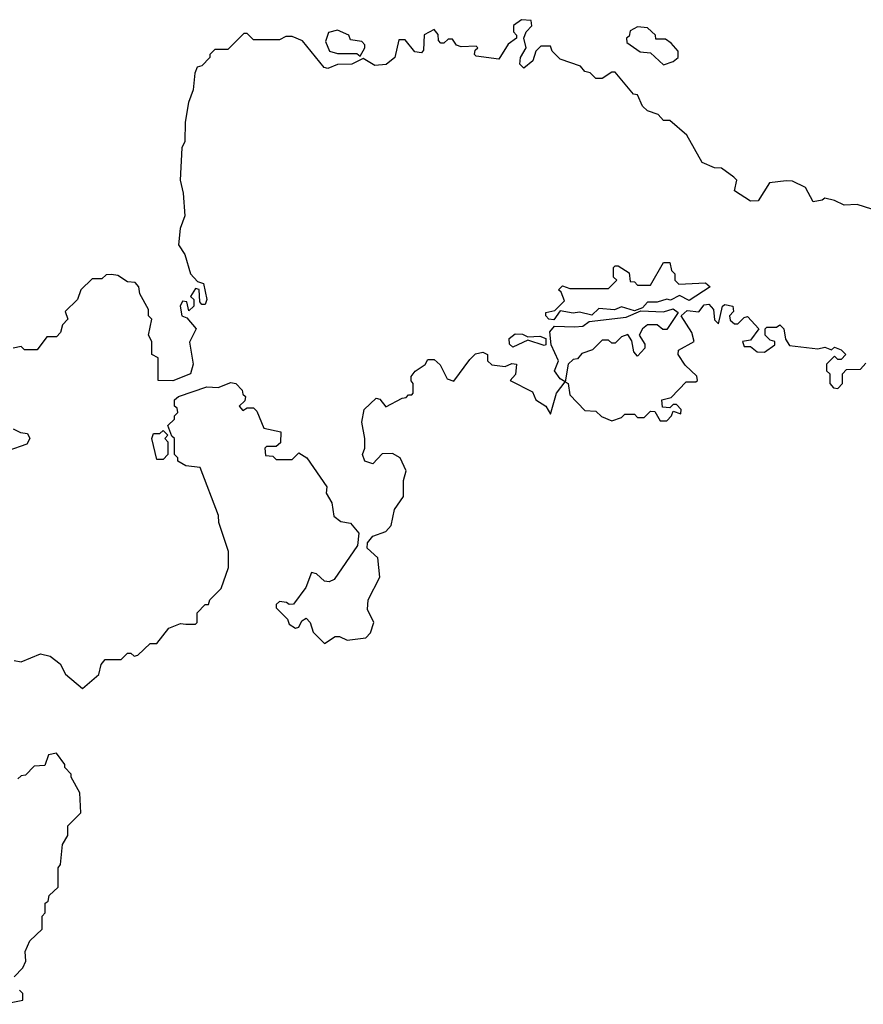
# Model space of a CAD drawing. Extents: x 2323203 to 2567568, y 883585 to 1022917.
# Tile 157 of 256: x 2519901 to 2522514, y 920142 to 923192. Entities that reach past the tile are written whole.
import ezdxf

# ---------------------------------------------------------------- set-up
doc = ezdxf.new("R2010")
doc.units = 0

msp = doc.modelspace()

# ---------------------------------------------------------------- linework, layer by layer
at = {"layer": '0CON10XD'}
for points in [[(2522425, 922632.5), (2522395, 922640), (2522387, 922633), (2522358.3, 922628.3), (2522335, 922672.5), (2522295, 922692.5), (2522275, 922693.3), (2522223, 922687), (2522188.3, 922631.7), (2522165, 922630), (2522115, 922662.5), (2522122.5, 922695), (2522112.5, 922705), (2522075, 922732.5), (2522053, 922733), (2522015, 922750), (2521967.5, 922835), (2521915, 922880), (2521895, 922880), (2521878.3, 922898.3), (2521845, 922910), (2521830, 922925), (2521815, 922960), (2521801.7, 922961.7), (2521745, 923030), (2521735, 923030), (2521705, 923010), (2521685, 923010), (2521668.3, 923028.3), (2521651.7, 923031.7), (2521638.3, 923048.3), (2521575, 923070), (2521550, 923095), (2521545, 923110), (2521515, 923110), (2521500, 923095), (2521490, 923065), (2521462.5, 923042.5), (2521450, 923055), (2521452.5, 923075), (2521470, 923105), (2521462.5, 923135), (2521470, 923155), (2521487, 923173), (2521485, 923190), (2521455, 923192.5), (2521430, 923175), (2521430, 923155), (2521440, 923145), (2521440, 923135), (2521413.6, 923116.4), (2521385, 923070), (2521315, 923080), (2521310, 923085), (2521311.7, 923098.3), (2521320, 923105), (2521315, 923110), (2521268.3, 923108.3), (2521253.3, 923113.3), (2521241.7, 923131.7), (2521228.3, 923131.7), (2521215, 923120), (2521205, 923120), (2521198.3, 923128.3), (2521197, 923147), (2521185, 923162.5), (2521153.9, 923146.1), (2521151.7, 923098.3), (2521145, 923090), (2521125, 923092.5), (2521095, 923130), (2521075, 923130), (2521062.5, 923075), (2521036, 923054), (2521000.3, 923050.3), (2520965, 923072.5), (2520930, 923055), (2520885, 923053.8), (2520855, 923041.2), (2520844.1, 923044.1), (2520777, 923127), (2520745, 923140), (2520725, 923140), (2520705, 923130), (2520625, 923130), (2520605, 923150), (2520595, 923150), (2520545, 923100), (2520505, 923100), (2520490, 923085), (2520490, 923075), (2520465, 923050), (2520450, 923045), (2520443, 923027), (2520437.5, 922975), (2520423.6, 922936.4), (2520413.3, 922875), (2520412.5, 922815), (2520402.5, 922795), (2520397.5, 922695), (2520407.5, 922655), (2520412.5, 922585), (2520397.5, 922545), (2520392.5, 922495), (2520412.5, 922465), (2520430, 922405), (2520451.7, 922381.7), (2520470, 922375), (2520480, 922325), (2520475, 922310), (2520465, 922310), (2520458.3, 922318.3), (2520457, 922357), (2520445, 922360), (2520430, 922335), (2520440, 922325), (2520440, 922305), (2520425, 922290), (2520418.3, 922318.3), (2520405, 922320), (2520397.5, 922305), (2520402.5, 922275), (2520418.3, 922268.3), (2520447.5, 922235), (2520426.4, 922193.6), (2520437.5, 922125), (2520430, 922095), (2520375, 922073.8), (2520330, 922075), (2520330, 922145), (2520310, 922155), (2520310, 922195), (2520300, 922215), (2520310, 922265), (2520300, 922275), (2520300, 922295), (2520273, 922343), (2520270, 922365), (2520258.3, 922378.3), (2520235, 922380), (2520205, 922400), (2520185, 922402.5), (2520168.3, 922401.7), (2520155, 922390), (2520125, 922390), (2520090, 922355), (2520080, 922325), (2520041.7, 922288.3), (2520050, 922265), (2520033, 922247), (2520027, 922223), (2520015, 922210), (2519985, 922210), (2519955, 922170), (2519915, 922170), (2519905, 922180), (2519880, 922175)], [(2520955, 923080), (2520970, 923105), (2520970, 923115), (2520960, 923125), (2520925, 923130), (2520920, 923145), (2520885, 923160), (2520857, 923153), (2520847.5, 923125), (2520860, 923095), (2520885, 923087.5), (2520945, 923087.5), (2520955, 923080)], [(2521895, 923052.5), (2521925, 923062.5), (2521940, 923075), (2521940, 923095), (2521919.3, 923119.3), (2521901.7, 923131.7), (2521871.7, 923131.7), (2521870, 923145), (2521845, 923167.5), (2521815, 923170), (2521791.7, 923158.3), (2521788.3, 923141.7), (2521780, 923135), (2521781.7, 923121.7), (2521823, 923093), (2521855, 923090), (2521895, 923052.5)], [(2522540, 922605), (2522495, 922620), (2522455, 922617.5), (2522425, 922632.5)], [(2521555, 922262.5), (2521540, 922265), (2521530, 922275), (2521530, 922285), (2521558.3, 922291.7), (2521588.3, 922321.7), (2521578.3, 922348.3), (2521570, 922355), (2521581.7, 922368.3), (2521605, 922360), (2521725, 922360), (2521750, 922385), (2521740, 922395), (2521740, 922425), (2521745, 922430), (2521755, 922430), (2521788.3, 922408.3), (2521791.7, 922381.7), (2521805, 922380), (2521815, 922370), (2521855, 922370), (2521895, 922440), (2521915, 922440), (2521920, 922415), (2521930, 922405), (2521930, 922385), (2521943, 922373), (2522025, 922377.5), (2522040, 922365), (2521975, 922322.5), (2521945, 922337.5), (2521916.4, 922323.6), (2521905, 922326.7), (2521875, 922317.5), (2521845, 922317.5), (2521830, 922300), (2521805, 922290), (2521765, 922302.5), (2521743, 922293), (2521695, 922297.5), (2521673, 922277), (2521635, 922286.7), (2521615, 922283.3), (2521575, 922290), (2521555, 922262.5)], [(2521619.3, 922240.7), (2521645, 922242.5), (2521665, 922257.5), (2521779.3, 922270.7), (2521825, 922290), (2521895, 922287.5), (2521925, 922296.7), (2521940, 922285), (2521905, 922232.5), (2521893, 922233), (2521875, 922247.5), (2521845, 922247.5), (2521830, 922235), (2521820, 922215), (2521837, 922187), (2521837.5, 922175), (2521815, 922150), (2521803, 922163), (2521797, 922197), (2521785, 922217.5), (2521765, 922210), (2521745, 922190), (2521735, 922190), (2521725, 922200), (2521705, 922200), (2521675, 922170), (2521641.7, 922158.3), (2521628.3, 922141.7), (2521615, 922140), (2521600, 922125), (2521590, 922070), (2521600, 922065), (2521605, 922030), (2521651.7, 921981.7), (2521685, 921980), (2521703, 921963), (2521735, 921950), (2521765, 921960), (2521775, 921970), (2521805, 921970), (2521815, 921960), (2521835, 921960), (2521855, 921980), (2521868.3, 921978.3), (2521885, 921950), (2521905, 921950), (2521920, 921965), (2521925, 921980), (2521948.3, 921971.7), (2521950, 921985), (2521935, 922000), (2521925, 922000), (2521915, 921990), (2521891.7, 921991.7), (2521890, 922015), (2521918.3, 922021.7), (2521965, 922070), (2521995, 922070), (2522000, 922075), (2521998.3, 922088.3), (2521961.7, 922121.7), (2521940, 922155), (2521941.7, 922168.3), (2521990, 922195), (2521983.3, 922223.3), (2521950, 922275), (2521968.3, 922291.7), (2522005, 922287.5), (2522020.8, 922309.2), (2522035, 922311.2), (2522050, 922295), (2522053, 922263), (2522065, 922250), (2522077.5, 922305), (2522085, 922310), (2522110, 922305), (2522111.7, 922288.3), (2522100, 922275), (2522101.7, 922261.7), (2522115, 922250), (2522125, 922250), (2522145, 922270), (2522155, 922272.5), (2522190, 922235), (2522165, 922200), (2522140, 922195), (2522145, 922180), (2522165, 922180), (2522185, 922163.3), (2522207.7, 922162.3), (2522240, 922185), (2522240, 922195), (2522225, 922200), (2522210, 922215), (2522210, 922235), (2522215, 922240), (2522245, 922240), (2522255, 922247.5), (2522267.5, 922235), (2522273, 922203), (2522285, 922182.5), (2522373, 922173), (2522395, 922177.5), (2522415, 922170), (2522425, 922177.5), (2522445, 922170), (2522460, 922155), (2522445, 922140), (2522435, 922140), (2522425, 922150), (2522400, 922125), (2522400, 922105), (2522410, 922095), (2522410, 922065), (2522421.7, 922051.7), (2522435, 922050), (2522450, 922065), (2522450, 922095), (2522461.7, 922108.3), (2522505, 922110), (2522521.7, 922128.3)], [(2519883, 921207), (2519905, 921202.5), (2519965, 921227.5), (2519995, 921220), (2520026.4, 921196.4), (2520042.5, 921165), (2520095, 921120), (2520146.1, 921163.9), (2520152.5, 921195), (2520165, 921210), (2520215, 921210), (2520235, 921230), (2520245, 921230), (2520255, 921220), (2520267, 921223), (2520305, 921260), (2520325, 921260), (2520363, 921307), (2520398.3, 921321.7), (2520415, 921320), (2520445, 921320), (2520450, 921325), (2520450, 921355), (2520475, 921380), (2520485, 921380), (2520490, 921395), (2520525, 921430), (2520547.5, 921495), (2520547.5, 921545), (2520517.5, 921635), (2520516.4, 921656.4), (2520460, 921805), (2520415, 921810), (2520390, 921825), (2520390, 921835), (2520380, 921845), (2520380, 921895), (2520371.7, 921901.7), (2520360, 921935), (2520380, 921955), (2520380, 921965), (2520390, 921975), (2520388.3, 921988.3), (2520380, 921995), (2520380, 922015), (2520392.5, 922025), (2520480, 922055), (2520515, 922052.5), (2520555, 922068.8), (2520570, 922065), (2520590, 922045), (2520591.7, 922031.7), (2520600, 922025), (2520598.3, 922011.7), (2520580, 921995), (2520591.7, 921981.7), (2520605, 921990), (2520625, 921990), (2520635, 921980), (2520657, 921927), (2520710, 921915), (2520708.3, 921881.7), (2520695, 921870), (2520665, 921870), (2520660, 921865), (2520661.7, 921841.7), (2520685, 921840), (2520695, 921830), (2520745, 921830), (2520765, 921850), (2520790, 921835), (2520852.5, 921745), (2520850, 921725), (2520867.5, 921695), (2520873.9, 921653.9), (2520895, 921637.5), (2520925, 921632.5), (2520951.7, 921601.7), (2520947, 921563), (2520875, 921457.5), (2520859.3, 921450.7), (2520845, 921452.5), (2520820, 921475), (2520805, 921480), (2520787, 921433), (2520748.3, 921381.7), (2520735, 921380), (2520727, 921387), (2520705, 921390), (2520695, 921380), (2520695, 921370), (2520730, 921335), (2520735, 921320), (2520755, 921307.5), (2520765, 921310), (2520775, 921330), (2520788.3, 921338.3), (2520800, 921325), (2520810, 921295), (2520845, 921260), (2520878.3, 921281.7), (2520891.7, 921281.7), (2520915, 921270), (2520973, 921277), (2520987, 921293), (2520997.5, 921325), (2520978, 921365), (2520980, 921395), (2521016.7, 921465), (2521010, 921525), (2520977.5, 921555), (2520978.3, 921571.7), (2520995, 921592.5), (2521035, 921606.7), (2521051.2, 921625), (2521061.2, 921675), (2521090, 921715), (2521090, 921765), (2521097.5, 921795), (2521078.8, 921835), (2521055, 921848.8), (2521023, 921847), (2520995, 921816.7), (2520970, 921825), (2520962.5, 921845), (2520970, 921865), (2520970, 921895), (2520960, 921945), (2520967.5, 921985), (2521005, 922020), (2521016.4, 922016.4), (2521035, 921992.5), (2521085, 922020), (2521098.3, 922021.7), (2521105, 922030), (2521115, 922030), (2521120, 922035), (2521120, 922065), (2521113, 922073), (2521113, 922087), (2521126.1, 922103.9), (2521156.4, 922123.6), (2521165, 922140), (2521185, 922140), (2521203, 922123), (2521225, 922080), (2521245, 922072.5), (2521295, 922140), (2521313, 922157), (2521335, 922162.5), (2521350, 922155), (2521350, 922135), (2521363, 922123), (2521405, 922117.5), (2521425, 922127.5), (2521440, 922125), (2521437, 922093), (2521420, 922075), (2521489.3, 922039.3), (2521500, 922015), (2521530, 921995), (2521545, 921970), (2521563.3, 922035), (2521590, 922070), (2521575, 922080), (2521557.5, 922105), (2521570, 922135), (2521547.5, 922185), (2521542.5, 922225), (2521557, 922243), (2521619.3, 922240.7)], [(2521428.3, 922178.3), (2521417.5, 922187.5), (2521416.7, 922205), (2521435, 922218.8), (2521458.3, 922218.3), (2521475, 922210), (2521511.7, 922211.7), (2521530, 922205), (2521530, 922185), (2521525, 922182.5), (2521475, 922200), (2521428.3, 922178.3)], [(2519880, 921925), (2519903, 921913), (2519925, 921910), (2519932.5, 921895), (2519923, 921877), (2519863.9, 921856.1)], [(2520345, 921830), (2520325, 921830), (2520310, 921895), (2520315, 921910), (2520335, 921910), (2520345, 921920), (2520360, 921905), (2520350, 921895), (2520360, 921885), (2520360, 921845), (2520345, 921830)], [(2519883, 920227), (2519910, 920255), (2519920, 920275), (2519917.5, 920305), (2519931.7, 920338.3), (2519970, 920375), (2519970, 920415), (2519980, 920425), (2519980, 920455), (2519988.3, 920461.7), (2519991.7, 920478.3), (2520020, 920505), (2520020, 920565), (2520027.5, 920575), (2520033, 920637), (2520050, 920665), (2520050, 920695), (2520090, 920735), (2520087, 920797), (2520060, 920845), (2520060, 920855), (2520040, 920875), (2520040, 920885), (2520015, 920920), (2519990, 920915), (2519978.3, 920881.7), (2519945, 920880), (2519918.3, 920851.7), (2519905, 920850), (2519895, 920840)], [(2519848.3, 920141.7), (2519910, 920155), (2519910, 920175), (2519900, 920185)]]:
    msp.add_lwpolyline(points, dxfattribs=at)

doc.saveas('drawing.dxf')
